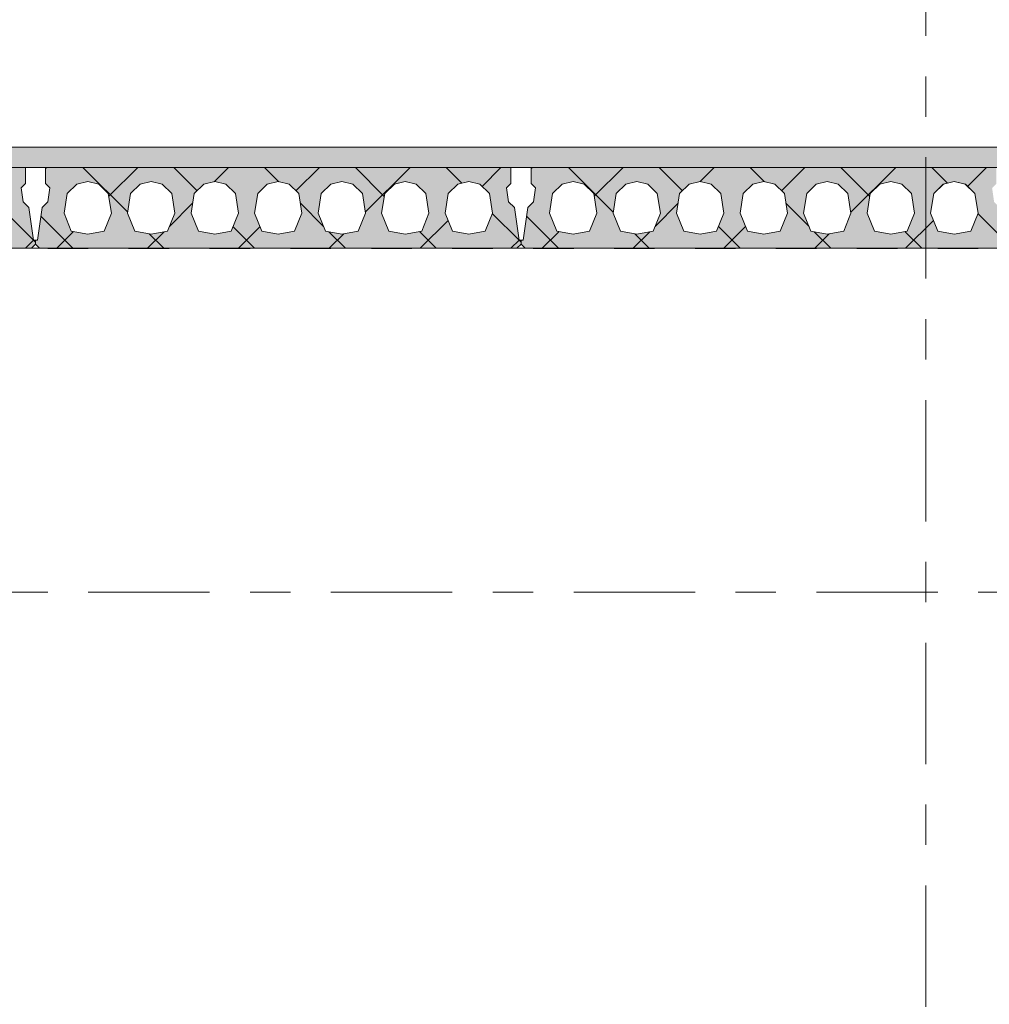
# Model space of a CAD drawing. Header units: millimetres. Extents: x -914 to -73, y -1403 to -809.
# Tile 72 of 79: x -287 to -263, y -897 to -872. Entities that reach past the tile are written whole.
import ezdxf

# ---------------------------------------------------------------- set-up
doc = ezdxf.new("R2010")
doc.units = ezdxf.units.MM
for name, pattern in [('XKITLINE00', [0]), ('XKITLINE01', [4, 1, -1, 1, -1]), ('XKITLINE03', [6, 3, -1, 1, -1])]:
    doc.linetypes.add(name, pattern=pattern)
doc.layers.add('Onderdeel', color=2, linetype='Continuous', lineweight=0)
doc.layers.add('Stramien', color=4, linetype='Continuous', lineweight=0)

msp = doc.modelspace()

# ---------------------------------------------------------------- hatches: boundary and pattern name
at = {"layer": 'Onderdeel'}
msp.add_hatch(color=256, dxfattribs=at).paths.add_polyline_path([(-377.918, -875.814), (-377.918, -875.314), (-238.221, -875.314), (-238.221, -875.814)], flags=17)
h = msp.add_hatch(color=256, dxfattribs=at)
h.paths.add_polyline_path([(-286.386, -876.808), (-286.271, -877.614), (-286.221, -877.614), (-286.221, -877.714), (-286.321, -877.814), (-298.121, -877.814), (-298.221, -877.714), (-298.221, -877.614), (-298.171, -877.614), (-298.056, -876.808), (-297.914, -876.666), (-297.865, -876.32), (-297.971, -876.214), (-297.971, -875.814), (-286.471, -875.814), (-286.471, -876.214), (-286.577, -876.32), (-286.528, -876.666)], flags=17)
h.paths.add_polyline_path([(-287.916, -877.387), (-287.511, -877.464), (-287.106, -877.387), (-286.926, -876.945), (-287.002, -876.461), (-287.24, -876.23), (-287.511, -876.164), (-287.783, -876.23), (-288.02, -876.461), (-288.096, -876.945)])
h.paths.add_polyline_path([(-289.486, -877.387), (-289.081, -877.464), (-288.676, -877.387), (-288.496, -876.945), (-288.572, -876.461), (-288.81, -876.23), (-289.081, -876.164), (-289.353, -876.23), (-289.59, -876.461), (-289.666, -876.945)])
h.paths.add_polyline_path([(-291.056, -877.387), (-290.651, -877.464), (-290.246, -877.387), (-290.066, -876.945), (-290.142, -876.461), (-290.38, -876.23), (-290.651, -876.164), (-290.923, -876.23), (-291.16, -876.461), (-291.236, -876.945)])
h.paths.add_polyline_path([(-292.626, -877.387), (-292.221, -877.464), (-291.816, -877.387), (-291.636, -876.945), (-291.712, -876.461), (-291.95, -876.23), (-292.221, -876.164), (-292.493, -876.23), (-292.73, -876.461), (-292.806, -876.945)])
h.paths.add_polyline_path([(-294.196, -877.387), (-293.791, -877.464), (-293.386, -877.387), (-293.206, -876.945), (-293.282, -876.461), (-293.52, -876.23), (-293.791, -876.164), (-294.063, -876.23), (-294.3, -876.461), (-294.376, -876.945)])
h.paths.add_polyline_path([(-295.766, -877.387), (-295.361, -877.464), (-294.956, -877.387), (-294.776, -876.945), (-294.852, -876.461), (-295.09, -876.23), (-295.361, -876.164), (-295.633, -876.23), (-295.87, -876.461), (-295.946, -876.945)])
h.paths.add_polyline_path([(-297.336, -877.387), (-296.931, -877.464), (-296.526, -877.387), (-296.346, -876.945), (-296.422, -876.461), (-296.66, -876.23), (-296.931, -876.164), (-297.203, -876.23), (-297.44, -876.461), (-297.516, -876.945)])
h = msp.add_hatch(color=256, dxfattribs=at)
h.paths.add_polyline_path([(-274.386, -876.808), (-274.271, -877.614), (-274.221, -877.614), (-274.221, -877.714), (-274.321, -877.814), (-286.121, -877.814), (-286.221, -877.714), (-286.221, -877.614), (-286.171, -877.614), (-286.056, -876.808), (-285.914, -876.666), (-285.865, -876.32), (-285.971, -876.214), (-285.971, -875.814), (-274.471, -875.814), (-274.471, -876.214), (-274.577, -876.32), (-274.528, -876.666)], flags=17)
h.paths.add_polyline_path([(-275.916, -877.387), (-275.511, -877.464), (-275.106, -877.387), (-274.926, -876.945), (-275.002, -876.461), (-275.24, -876.23), (-275.511, -876.164), (-275.783, -876.23), (-276.02, -876.461), (-276.096, -876.945)])
h.paths.add_polyline_path([(-277.486, -877.387), (-277.081, -877.464), (-276.676, -877.387), (-276.496, -876.945), (-276.572, -876.461), (-276.81, -876.23), (-277.081, -876.164), (-277.353, -876.23), (-277.59, -876.461), (-277.666, -876.945)])
h.paths.add_polyline_path([(-279.056, -877.387), (-278.651, -877.464), (-278.246, -877.387), (-278.066, -876.945), (-278.142, -876.461), (-278.38, -876.23), (-278.651, -876.164), (-278.923, -876.23), (-279.16, -876.461), (-279.236, -876.945)])
h.paths.add_polyline_path([(-280.626, -877.387), (-280.221, -877.464), (-279.816, -877.387), (-279.636, -876.945), (-279.712, -876.461), (-279.95, -876.23), (-280.221, -876.164), (-280.493, -876.23), (-280.73, -876.461), (-280.806, -876.945)])
h.paths.add_polyline_path([(-282.196, -877.387), (-281.791, -877.464), (-281.386, -877.387), (-281.206, -876.945), (-281.282, -876.461), (-281.52, -876.23), (-281.791, -876.164), (-282.063, -876.23), (-282.3, -876.461), (-282.376, -876.945)])
h.paths.add_polyline_path([(-283.766, -877.387), (-283.361, -877.464), (-282.956, -877.387), (-282.776, -876.945), (-282.852, -876.461), (-283.09, -876.23), (-283.361, -876.164), (-283.633, -876.23), (-283.87, -876.461), (-283.946, -876.945)])
h.paths.add_polyline_path([(-285.336, -877.387), (-284.931, -877.464), (-284.526, -877.387), (-284.346, -876.945), (-284.422, -876.461), (-284.66, -876.23), (-284.931, -876.164), (-285.203, -876.23), (-285.44, -876.461), (-285.516, -876.945)])
h = msp.add_hatch(color=256, dxfattribs=at)
h.paths.add_polyline_path([(-262.386, -876.808), (-262.271, -877.614), (-262.221, -877.614), (-262.221, -877.714), (-262.321, -877.814), (-274.121, -877.814), (-274.221, -877.714), (-274.221, -877.614), (-274.171, -877.614), (-274.056, -876.808), (-273.914, -876.666), (-273.865, -876.32), (-273.971, -876.214), (-273.971, -875.814), (-262.471, -875.814), (-262.471, -876.214), (-262.577, -876.32), (-262.528, -876.666)], flags=17)
h.paths.add_polyline_path([(-263.916, -877.387), (-263.511, -877.464), (-263.106, -877.387), (-262.926, -876.945), (-263.002, -876.461), (-263.24, -876.23), (-263.511, -876.164), (-263.783, -876.23), (-264.02, -876.461), (-264.096, -876.945)])
h.paths.add_polyline_path([(-265.486, -877.387), (-265.081, -877.464), (-264.676, -877.387), (-264.496, -876.945), (-264.572, -876.461), (-264.81, -876.23), (-265.081, -876.164), (-265.353, -876.23), (-265.59, -876.461), (-265.666, -876.945)])
h.paths.add_polyline_path([(-267.056, -877.387), (-266.651, -877.464), (-266.246, -877.387), (-266.066, -876.945), (-266.142, -876.461), (-266.38, -876.23), (-266.651, -876.164), (-266.923, -876.23), (-267.16, -876.461), (-267.236, -876.945)])
h.paths.add_polyline_path([(-268.626, -877.387), (-268.221, -877.464), (-267.816, -877.387), (-267.636, -876.945), (-267.712, -876.461), (-267.95, -876.23), (-268.221, -876.164), (-268.493, -876.23), (-268.73, -876.461), (-268.806, -876.945)])
h.paths.add_polyline_path([(-270.196, -877.387), (-269.791, -877.464), (-269.386, -877.387), (-269.206, -876.945), (-269.282, -876.461), (-269.52, -876.23), (-269.791, -876.164), (-270.063, -876.23), (-270.3, -876.461), (-270.376, -876.945)])
h.paths.add_polyline_path([(-271.766, -877.387), (-271.361, -877.464), (-270.956, -877.387), (-270.776, -876.945), (-270.852, -876.461), (-271.09, -876.23), (-271.361, -876.164), (-271.633, -876.23), (-271.87, -876.461), (-271.946, -876.945)])
h.paths.add_polyline_path([(-273.336, -877.387), (-272.931, -877.464), (-272.526, -877.387), (-272.346, -876.945), (-272.422, -876.461), (-272.66, -876.23), (-272.931, -876.164), (-273.203, -876.23), (-273.44, -876.461), (-273.516, -876.945)])

# ---------------------------------------------------------------- linework, layer by layer
at = {"layer": 'Onderdeel', "linetype": 'XKITLINE01', "lineweight": 0}
for p, q in [((-377.919, -875.316), (-238.221, -875.316)), ((-377.918, -875.314), (-238.221, -875.314)), ((-238.221, -875.814), (-377.919, -875.814)), ((-286.471, -875.814), (-297.971, -875.814)), ((-286.471, -876.214), (-286.471, -875.814)), ((-286.471, -875.814), (-286.471, -876.214)), ((-285.971, -876.214), (-285.971, -875.814)), ((-274.471, -875.814), (-285.971, -875.814)), ((-285.971, -875.814), (-285.971, -876.214)), ((-274.471, -875.814), (-274.471, -876.214)), ((-274.471, -876.214), (-274.471, -875.814)), ((-273.971, -876.214), (-273.971, -875.814)), ((-262.471, -875.814), (-273.971, -875.814)), ((-273.971, -875.814), (-273.971, -876.214)), ((-286.577, -876.32), (-286.471, -876.214)), ((-286.471, -876.214), (-286.577, -876.32)), ((-286.527, -876.666), (-286.577, -876.32)), ((-286.577, -876.32), (-286.577, -876.32)), ((-286.577, -876.32), (-286.528, -876.666)), ((-286.471, -876.214), (-286.471, -876.214)), ((-285.865, -876.32), (-285.971, -876.214)), ((-285.971, -876.214), (-285.865, -876.32)), ((-285.971, -876.214), (-285.971, -876.214)), ((-285.914, -876.666), (-285.865, -876.32)), ((-285.865, -876.32), (-285.914, -876.666)), ((-285.865, -876.32), (-285.865, -876.32)), ((-285.203, -876.23), (-285.44, -876.461)), ((-285.44, -876.461), (-285.202, -876.23)), ((-284.931, -876.164), (-285.203, -876.23)), ((-285.202, -876.23), (-284.931, -876.164)), ((-285.202, -876.23), (-285.202, -876.23)), ((-284.66, -876.23), (-284.931, -876.164)), ((-284.931, -876.164), (-284.931, -876.164)), ((-284.931, -876.164), (-284.659, -876.23)), ((-284.422, -876.461), (-284.66, -876.23)), ((-284.659, -876.23), (-284.659, -876.23)), ((-284.659, -876.23), (-284.422, -876.461)), ((-283.633, -876.23), (-283.87, -876.461)), ((-283.87, -876.461), (-283.632, -876.23)), ((-283.361, -876.164), (-283.633, -876.23)), ((-283.632, -876.23), (-283.361, -876.164)), ((-283.632, -876.23), (-283.632, -876.23)), ((-283.09, -876.23), (-283.361, -876.164)), ((-283.361, -876.164), (-283.089, -876.23)), ((-283.361, -876.164), (-283.361, -876.164)), ((-282.852, -876.461), (-283.09, -876.23)), ((-283.089, -876.23), (-282.852, -876.461)), ((-283.089, -876.23), (-283.089, -876.23)), ((-282.063, -876.23), (-282.3, -876.461)), ((-282.3, -876.461), (-282.062, -876.23)), ((-281.791, -876.164), (-282.063, -876.23)), ((-282.062, -876.23), (-281.791, -876.164)), ((-282.062, -876.23), (-282.062, -876.23)), ((-281.52, -876.23), (-281.791, -876.164)), ((-281.791, -876.164), (-281.519, -876.23)), ((-281.791, -876.164), (-281.791, -876.164)), ((-281.282, -876.461), (-281.52, -876.23)), ((-281.519, -876.23), (-281.282, -876.461)), ((-281.519, -876.23), (-281.519, -876.23)), ((-280.493, -876.23), (-280.73, -876.461)), ((-280.73, -876.461), (-280.492, -876.23)), ((-280.221, -876.164), (-280.493, -876.23)), ((-280.492, -876.23), (-280.221, -876.164)), ((-280.492, -876.23), (-280.492, -876.23)), ((-279.95, -876.23), (-280.221, -876.164)), ((-280.221, -876.164), (-279.949, -876.23)), ((-280.221, -876.164), (-280.221, -876.164)), ((-279.712, -876.461), (-279.95, -876.23)), ((-279.949, -876.23), (-279.712, -876.461)), ((-279.949, -876.23), (-279.949, -876.23)), ((-278.923, -876.23), (-279.16, -876.461)), ((-279.16, -876.461), (-278.922, -876.23)), ((-278.651, -876.164), (-278.923, -876.23)), ((-278.922, -876.23), (-278.651, -876.164)), ((-278.922, -876.23), (-278.922, -876.23)), ((-278.38, -876.23), (-278.651, -876.164)), ((-278.651, -876.164), (-278.379, -876.23)), ((-278.651, -876.164), (-278.651, -876.164)), ((-278.142, -876.461), (-278.38, -876.23)), ((-278.379, -876.23), (-278.142, -876.461)), ((-278.379, -876.23), (-278.379, -876.23)), ((-277.353, -876.23), (-277.59, -876.461)), ((-277.59, -876.461), (-277.352, -876.23)), ((-277.081, -876.164), (-277.353, -876.23)), ((-277.352, -876.23), (-277.081, -876.164)), ((-277.352, -876.23), (-277.352, -876.23)), ((-276.81, -876.23), (-277.081, -876.164)), ((-277.081, -876.164), (-276.809, -876.23)), ((-277.081, -876.164), (-277.081, -876.164)), ((-276.572, -876.461), (-276.81, -876.23)), ((-276.809, -876.23), (-276.572, -876.461)), ((-276.809, -876.23), (-276.809, -876.23)), ((-275.783, -876.23), (-276.02, -876.461)), ((-276.02, -876.461), (-275.782, -876.23)), ((-275.511, -876.164), (-275.783, -876.23)), ((-275.782, -876.23), (-275.511, -876.164)), ((-275.782, -876.23), (-275.782, -876.23)), ((-275.24, -876.23), (-275.511, -876.164)), ((-275.511, -876.164), (-275.239, -876.23)), ((-275.511, -876.164), (-275.511, -876.164)), ((-275.002, -876.461), (-275.24, -876.23)), ((-275.239, -876.23), (-275.002, -876.461)), ((-275.239, -876.23), (-275.239, -876.23)), ((-274.471, -876.214), (-274.577, -876.32)), ((-274.577, -876.32), (-274.471, -876.214)), ((-274.577, -876.32), (-274.528, -876.666)), ((-274.527, -876.666), (-274.577, -876.32)), ((-274.577, -876.32), (-274.577, -876.32)), ((-274.471, -876.214), (-274.471, -876.214)), ((-273.865, -876.32), (-273.971, -876.214)), ((-273.971, -876.214), (-273.865, -876.32)), ((-273.971, -876.214), (-273.971, -876.214)), ((-273.914, -876.666), (-273.865, -876.32)), ((-273.865, -876.32), (-273.914, -876.666)), ((-273.865, -876.32), (-273.865, -876.32)), ((-273.203, -876.23), (-273.44, -876.461)), ((-273.44, -876.461), (-273.202, -876.23)), ((-272.931, -876.164), (-273.203, -876.23)), ((-273.202, -876.23), (-272.931, -876.164)), ((-273.202, -876.23), (-273.202, -876.23)), ((-272.66, -876.23), (-272.931, -876.164)), ((-272.931, -876.164), (-272.931, -876.164)), ((-272.931, -876.164), (-272.659, -876.23)), ((-272.422, -876.461), (-272.66, -876.23)), ((-272.659, -876.23), (-272.659, -876.23)), ((-272.659, -876.23), (-272.422, -876.461)), ((-271.633, -876.23), (-271.87, -876.461)), ((-271.87, -876.461), (-271.632, -876.23)), ((-271.361, -876.164), (-271.633, -876.23)), ((-271.632, -876.23), (-271.361, -876.164)), ((-271.632, -876.23), (-271.632, -876.23)), ((-271.09, -876.23), (-271.361, -876.164)), ((-271.361, -876.164), (-271.089, -876.23)), ((-271.361, -876.164), (-271.361, -876.164)), ((-270.852, -876.461), (-271.09, -876.23)), ((-271.089, -876.23), (-270.852, -876.461)), ((-271.089, -876.23), (-271.089, -876.23)), ((-270.063, -876.23), (-270.3, -876.461)), ((-270.3, -876.461), (-270.062, -876.23)), ((-269.791, -876.164), (-270.063, -876.23)), ((-270.062, -876.23), (-269.791, -876.164)), ((-270.062, -876.23), (-270.062, -876.23)), ((-269.52, -876.23), (-269.791, -876.164)), ((-269.791, -876.164), (-269.519, -876.23)), ((-269.791, -876.164), (-269.791, -876.164)), ((-269.282, -876.461), (-269.52, -876.23)), ((-269.519, -876.23), (-269.282, -876.461)), ((-269.519, -876.23), (-269.519, -876.23)), ((-268.493, -876.23), (-268.73, -876.461)), ((-268.73, -876.461), (-268.492, -876.23)), ((-268.221, -876.164), (-268.493, -876.23)), ((-268.492, -876.23), (-268.221, -876.164)), ((-268.492, -876.23), (-268.492, -876.23)), ((-267.95, -876.23), (-268.221, -876.164)), ((-268.221, -876.164), (-267.949, -876.23)), ((-268.221, -876.164), (-268.221, -876.164)), ((-267.712, -876.461), (-267.95, -876.23)), ((-267.949, -876.23), (-267.712, -876.461)), ((-267.949, -876.23), (-267.949, -876.23)), ((-266.923, -876.23), (-267.16, -876.461)), ((-267.16, -876.461), (-266.922, -876.23)), ((-266.651, -876.164), (-266.923, -876.23)), ((-266.922, -876.23), (-266.651, -876.164)), ((-266.922, -876.23), (-266.922, -876.23)), ((-266.38, -876.23), (-266.651, -876.164)), ((-266.651, -876.164), (-266.379, -876.23)), ((-266.651, -876.164), (-266.651, -876.164)), ((-266.142, -876.461), (-266.38, -876.23)), ((-266.379, -876.23), (-266.142, -876.461)), ((-266.379, -876.23), (-266.379, -876.23)), ((-265.353, -876.23), (-265.59, -876.461)), ((-265.59, -876.461), (-265.352, -876.23)), ((-265.081, -876.164), (-265.353, -876.23)), ((-265.352, -876.23), (-265.081, -876.164)), ((-265.352, -876.23), (-265.352, -876.23)), ((-264.81, -876.23), (-265.081, -876.164)), ((-265.081, -876.164), (-264.809, -876.23)), ((-265.081, -876.164), (-265.081, -876.164)), ((-264.572, -876.461), (-264.81, -876.23)), ((-264.809, -876.23), (-264.572, -876.461)), ((-264.809, -876.23), (-264.809, -876.23)), ((-263.783, -876.23), (-264.02, -876.461)), ((-264.02, -876.461), (-263.782, -876.23)), ((-263.511, -876.164), (-263.783, -876.23)), ((-263.782, -876.23), (-263.511, -876.164)), ((-263.782, -876.23), (-263.782, -876.23)), ((-263.24, -876.23), (-263.511, -876.164)), ((-263.511, -876.164), (-263.239, -876.23)), ((-263.511, -876.164), (-263.511, -876.164)), ((-263.002, -876.461), (-263.24, -876.23)), ((-263.239, -876.23), (-263.002, -876.461)), ((-263.239, -876.23), (-263.239, -876.23)), ((-285.44, -876.461), (-285.516, -876.945)), ((-285.516, -876.945), (-285.44, -876.461)), ((-285.44, -876.461), (-285.44, -876.461)), ((-284.346, -876.945), (-284.422, -876.461)), ((-284.422, -876.461), (-284.422, -876.461)), ((-284.422, -876.461), (-284.346, -876.945)), ((-283.87, -876.461), (-283.946, -876.945)), ((-283.946, -876.945), (-283.87, -876.461)), ((-283.87, -876.461), (-283.87, -876.461)), ((-282.776, -876.945), (-282.852, -876.461)), ((-282.852, -876.461), (-282.776, -876.945)), ((-282.852, -876.461), (-282.852, -876.461)), ((-282.3, -876.461), (-282.376, -876.945)), ((-282.376, -876.945), (-282.3, -876.461)), ((-282.3, -876.461), (-282.3, -876.461)), ((-281.206, -876.945), (-281.282, -876.461)), ((-281.282, -876.461), (-281.206, -876.945)), ((-281.282, -876.461), (-281.282, -876.461)), ((-280.73, -876.461), (-280.806, -876.945)), ((-280.806, -876.945), (-280.73, -876.461)), ((-280.73, -876.461), (-280.73, -876.461)), ((-279.636, -876.945), (-279.712, -876.461)), ((-279.712, -876.461), (-279.636, -876.945)), ((-279.712, -876.461), (-279.712, -876.461)), ((-279.16, -876.461), (-279.236, -876.945)), ((-279.236, -876.945), (-279.16, -876.461)), ((-279.16, -876.461), (-279.16, -876.461)), ((-278.066, -876.945), (-278.142, -876.461)), ((-278.142, -876.461), (-278.066, -876.945)), ((-278.142, -876.461), (-278.142, -876.461)), ((-277.59, -876.461), (-277.666, -876.945)), ((-277.666, -876.945), (-277.59, -876.461)), ((-277.59, -876.461), (-277.59, -876.461)), ((-276.496, -876.945), (-276.572, -876.461)), ((-276.572, -876.461), (-276.496, -876.945)), ((-276.572, -876.461), (-276.572, -876.461)), ((-276.02, -876.461), (-276.096, -876.945)), ((-276.096, -876.945), (-276.02, -876.461)), ((-276.02, -876.461), (-276.02, -876.461)), ((-274.926, -876.945), (-275.002, -876.461)), ((-275.002, -876.461), (-274.926, -876.945)), ((-275.002, -876.461), (-275.002, -876.461)), ((-273.44, -876.461), (-273.516, -876.945)), ((-273.516, -876.945), (-273.44, -876.461)), ((-273.44, -876.461), (-273.44, -876.461)), ((-272.346, -876.945), (-272.422, -876.461)), ((-272.422, -876.461), (-272.422, -876.461)), ((-272.422, -876.461), (-272.346, -876.945)), ((-271.87, -876.461), (-271.946, -876.945)), ((-271.946, -876.945), (-271.87, -876.461)), ((-271.87, -876.461), (-271.87, -876.461)), ((-270.776, -876.945), (-270.852, -876.461)), ((-270.852, -876.461), (-270.776, -876.945)), ((-270.852, -876.461), (-270.852, -876.461)), ((-270.3, -876.461), (-270.376, -876.945)), ((-270.376, -876.945), (-270.3, -876.461)), ((-270.3, -876.461), (-270.3, -876.461)), ((-269.206, -876.945), (-269.282, -876.461)), ((-269.282, -876.461), (-269.206, -876.945)), ((-269.282, -876.461), (-269.282, -876.461)), ((-268.73, -876.461), (-268.806, -876.945)), ((-268.806, -876.945), (-268.73, -876.461)), ((-268.73, -876.461), (-268.73, -876.461)), ((-267.636, -876.945), (-267.712, -876.461)), ((-267.712, -876.461), (-267.636, -876.945)), ((-267.712, -876.461), (-267.712, -876.461)), ((-267.16, -876.461), (-267.236, -876.945)), ((-267.236, -876.945), (-267.16, -876.461)), ((-267.16, -876.461), (-267.16, -876.461)), ((-266.066, -876.945), (-266.142, -876.461)), ((-266.142, -876.461), (-266.066, -876.945)), ((-266.142, -876.461), (-266.142, -876.461)), ((-265.59, -876.461), (-265.666, -876.945)), ((-265.666, -876.945), (-265.59, -876.461)), ((-265.59, -876.461), (-265.59, -876.461)), ((-264.496, -876.945), (-264.572, -876.461)), ((-264.572, -876.461), (-264.496, -876.945)), ((-264.572, -876.461), (-264.572, -876.461)), ((-264.02, -876.461), (-264.096, -876.945)), ((-264.096, -876.945), (-264.02, -876.461)), ((-264.02, -876.461), (-264.02, -876.461)), ((-262.926, -876.945), (-263.002, -876.461)), ((-263.002, -876.461), (-262.926, -876.945)), ((-263.002, -876.461), (-263.002, -876.461)), ((-286.528, -876.666), (-286.527, -876.666)), ((-286.528, -876.666), (-286.386, -876.808)), ((-286.386, -876.808), (-286.527, -876.666)), ((-286.271, -877.614), (-286.386, -876.808)), ((-286.386, -876.808), (-286.386, -876.808)), ((-286.386, -876.808), (-286.271, -877.614)), ((-286.171, -877.614), (-286.056, -876.808)), ((-286.056, -876.808), (-286.171, -877.614)), ((-286.056, -876.808), (-285.914, -876.666)), ((-285.914, -876.666), (-286.056, -876.808)), ((-286.056, -876.808), (-286.056, -876.808)), ((-285.914, -876.666), (-285.914, -876.666)), ((-274.528, -876.666), (-274.386, -876.808)), ((-274.528, -876.666), (-274.527, -876.666)), ((-274.386, -876.808), (-274.527, -876.666)), ((-274.386, -876.808), (-274.271, -877.614)), ((-274.271, -877.614), (-274.386, -876.808)), ((-274.386, -876.808), (-274.386, -876.808)), ((-274.171, -877.614), (-274.056, -876.808)), ((-274.056, -876.808), (-274.171, -877.614)), ((-274.056, -876.808), (-273.914, -876.666)), ((-273.914, -876.666), (-274.056, -876.808)), ((-274.056, -876.808), (-274.056, -876.808)), ((-273.914, -876.666), (-273.914, -876.666)), ((-285.516, -876.945), (-285.336, -877.387)), ((-285.516, -876.945), (-285.516, -876.945)), ((-285.336, -877.387), (-285.516, -876.945)), ((-284.526, -877.387), (-284.346, -876.945)), ((-284.346, -876.945), (-284.526, -877.387)), ((-284.346, -876.945), (-284.346, -876.945)), ((-283.946, -876.945), (-283.766, -877.387)), ((-283.766, -877.387), (-283.946, -876.945)), ((-283.946, -876.945), (-283.946, -876.945)), ((-282.956, -877.387), (-282.776, -876.945)), ((-282.776, -876.945), (-282.956, -877.387)), ((-282.776, -876.945), (-282.776, -876.945)), ((-282.376, -876.945), (-282.196, -877.387)), ((-282.196, -877.387), (-282.376, -876.945)), ((-282.376, -876.945), (-282.376, -876.945)), ((-281.386, -877.387), (-281.206, -876.945)), ((-281.206, -876.945), (-281.386, -877.387)), ((-281.206, -876.945), (-281.206, -876.945)), ((-280.806, -876.945), (-280.626, -877.387)), ((-280.626, -877.387), (-280.806, -876.945)), ((-280.806, -876.945), (-280.806, -876.945)), ((-279.816, -877.387), (-279.636, -876.945)), ((-279.636, -876.945), (-279.816, -877.387)), ((-279.636, -876.945), (-279.636, -876.945)), ((-279.236, -876.945), (-279.056, -877.387)), ((-279.056, -877.387), (-279.236, -876.945)), ((-279.236, -876.945), (-279.236, -876.945)), ((-278.246, -877.387), (-278.066, -876.945)), ((-278.066, -876.945), (-278.246, -877.387)), ((-278.066, -876.945), (-278.066, -876.945)), ((-277.666, -876.945), (-277.486, -877.387)), ((-277.486, -877.387), (-277.666, -876.945)), ((-277.666, -876.945), (-277.666, -876.945)), ((-276.676, -877.387), (-276.496, -876.945)), ((-276.496, -876.945), (-276.676, -877.387)), ((-276.496, -876.945), (-276.496, -876.945)), ((-276.096, -876.945), (-275.916, -877.387)), ((-275.916, -877.387), (-276.096, -876.945)), ((-276.096, -876.945), (-276.096, -876.945)), ((-275.106, -877.387), (-274.926, -876.945)), ((-274.926, -876.945), (-275.106, -877.387)), ((-274.926, -876.945), (-274.926, -876.945)), ((-273.516, -876.945), (-273.336, -877.387)), ((-273.516, -876.945), (-273.516, -876.945)), ((-273.336, -877.387), (-273.516, -876.945)), ((-272.526, -877.387), (-272.346, -876.945)), ((-272.346, -876.945), (-272.526, -877.387)), ((-272.346, -876.945), (-272.346, -876.945)), ((-271.946, -876.945), (-271.766, -877.387)), ((-271.766, -877.387), (-271.946, -876.945)), ((-271.946, -876.945), (-271.946, -876.945)), ((-270.956, -877.387), (-270.776, -876.945)), ((-270.776, -876.945), (-270.956, -877.387)), ((-270.776, -876.945), (-270.776, -876.945)), ((-270.376, -876.945), (-270.196, -877.387)), ((-270.196, -877.387), (-270.376, -876.945)), ((-270.376, -876.945), (-270.376, -876.945)), ((-269.386, -877.387), (-269.206, -876.945)), ((-269.206, -876.945), (-269.386, -877.387)), ((-269.206, -876.945), (-269.206, -876.945)), ((-268.806, -876.945), (-268.626, -877.387)), ((-268.626, -877.387), (-268.806, -876.945)), ((-268.806, -876.945), (-268.806, -876.945)), ((-267.816, -877.387), (-267.636, -876.945)), ((-267.636, -876.945), (-267.816, -877.387)), ((-267.636, -876.945), (-267.636, -876.945)), ((-267.236, -876.945), (-267.056, -877.387)), ((-267.056, -877.387), (-267.236, -876.945)), ((-267.236, -876.945), (-267.236, -876.945)), ((-266.246, -877.387), (-266.066, -876.945)), ((-266.066, -876.945), (-266.246, -877.387)), ((-266.066, -876.945), (-266.066, -876.945)), ((-265.666, -876.945), (-265.486, -877.387)), ((-265.486, -877.387), (-265.666, -876.945)), ((-265.666, -876.945), (-265.666, -876.945)), ((-264.676, -877.387), (-264.496, -876.945)), ((-264.496, -876.945), (-264.676, -877.387)), ((-264.496, -876.945), (-264.496, -876.945)), ((-264.096, -876.945), (-263.916, -877.387)), ((-263.916, -877.387), (-264.096, -876.945)), ((-264.096, -876.945), (-264.096, -876.945)), ((-263.106, -877.387), (-262.926, -876.945)), ((-262.926, -876.945), (-263.106, -877.387)), ((-262.926, -876.945), (-262.926, -876.945)), ((-285.336, -877.387), (-284.931, -877.464)), ((-285.336, -877.387), (-285.336, -877.387)), ((-284.931, -877.464), (-285.336, -877.387)), ((-284.931, -877.464), (-284.526, -877.387)), ((-284.526, -877.387), (-284.931, -877.464)), ((-284.931, -877.464), (-284.931, -877.464)), ((-284.526, -877.387), (-284.526, -877.387)), ((-283.766, -877.387), (-283.361, -877.464)), ((-283.361, -877.464), (-283.766, -877.387)), ((-283.766, -877.387), (-283.766, -877.387)), ((-283.361, -877.464), (-282.956, -877.387)), ((-282.956, -877.387), (-283.361, -877.464)), ((-283.361, -877.464), (-283.361, -877.464)), ((-282.956, -877.387), (-282.956, -877.387)), ((-282.196, -877.387), (-281.791, -877.464)), ((-281.791, -877.464), (-282.196, -877.387)), ((-282.196, -877.387), (-282.196, -877.387)), ((-281.791, -877.464), (-281.386, -877.387)), ((-281.386, -877.387), (-281.791, -877.464)), ((-281.791, -877.464), (-281.791, -877.464)), ((-281.386, -877.387), (-281.386, -877.387)), ((-280.626, -877.387), (-280.221, -877.464)), ((-280.221, -877.464), (-280.626, -877.387)), ((-280.626, -877.387), (-280.626, -877.387)), ((-280.221, -877.464), (-279.816, -877.387)), ((-279.816, -877.387), (-280.221, -877.464)), ((-280.221, -877.464), (-280.221, -877.464)), ((-279.816, -877.387), (-279.816, -877.387)), ((-279.056, -877.387), (-278.651, -877.464)), ((-278.651, -877.464), (-279.056, -877.387)), ((-279.056, -877.387), (-279.056, -877.387)), ((-278.651, -877.464), (-278.246, -877.387)), ((-278.246, -877.387), (-278.651, -877.464)), ((-278.651, -877.464), (-278.651, -877.464)), ((-278.246, -877.387), (-278.246, -877.387)), ((-277.486, -877.387), (-277.081, -877.464)), ((-277.081, -877.464), (-277.486, -877.387)), ((-277.486, -877.387), (-277.486, -877.387)), ((-277.081, -877.464), (-276.676, -877.387)), ((-276.676, -877.387), (-277.081, -877.464)), ((-277.081, -877.464), (-277.081, -877.464)), ((-276.676, -877.387), (-276.676, -877.387)), ((-275.916, -877.387), (-275.511, -877.464)), ((-275.511, -877.464), (-275.916, -877.387)), ((-275.916, -877.387), (-275.916, -877.387)), ((-275.511, -877.464), (-275.106, -877.387)), ((-275.106, -877.387), (-275.511, -877.464)), ((-275.511, -877.464), (-275.511, -877.464)), ((-275.106, -877.387), (-275.106, -877.387)), ((-273.336, -877.387), (-272.931, -877.464)), ((-273.336, -877.387), (-273.336, -877.387)), ((-272.931, -877.464), (-273.336, -877.387)), ((-272.931, -877.464), (-272.526, -877.387)), ((-272.526, -877.387), (-272.931, -877.464)), ((-272.931, -877.464), (-272.931, -877.464)), ((-272.526, -877.387), (-272.526, -877.387)), ((-271.766, -877.387), (-271.361, -877.464)), ((-271.361, -877.464), (-271.766, -877.387)), ((-271.766, -877.387), (-271.766, -877.387)), ((-271.361, -877.464), (-270.956, -877.387)), ((-270.956, -877.387), (-271.361, -877.464)), ((-271.361, -877.464), (-271.361, -877.464)), ((-270.956, -877.387), (-270.956, -877.387)), ((-270.196, -877.387), (-269.791, -877.464)), ((-269.791, -877.464), (-270.196, -877.387)), ((-270.196, -877.387), (-270.196, -877.387)), ((-269.791, -877.464), (-269.386, -877.387)), ((-269.386, -877.387), (-269.791, -877.464)), ((-269.791, -877.464), (-269.791, -877.464)), ((-269.386, -877.387), (-269.386, -877.387)), ((-268.626, -877.387), (-268.221, -877.464)), ((-268.221, -877.464), (-268.626, -877.387)), ((-268.626, -877.387), (-268.626, -877.387)), ((-268.221, -877.464), (-267.816, -877.387)), ((-267.816, -877.387), (-268.221, -877.464)), ((-268.221, -877.464), (-268.221, -877.464)), ((-267.816, -877.387), (-267.816, -877.387)), ((-267.056, -877.387), (-266.651, -877.464)), ((-266.651, -877.464), (-267.056, -877.387)), ((-267.056, -877.387), (-267.056, -877.387)), ((-266.651, -877.464), (-266.246, -877.387)), ((-266.246, -877.387), (-266.651, -877.464)), ((-266.651, -877.464), (-266.651, -877.464)), ((-266.246, -877.387), (-266.246, -877.387)), ((-265.486, -877.387), (-265.081, -877.464)), ((-265.081, -877.464), (-265.486, -877.387)), ((-265.486, -877.387), (-265.486, -877.387)), ((-265.081, -877.464), (-264.676, -877.387)), ((-264.676, -877.387), (-265.081, -877.464)), ((-265.081, -877.464), (-265.081, -877.464)), ((-264.676, -877.387), (-264.676, -877.387)), ((-263.916, -877.387), (-263.511, -877.464)), ((-263.511, -877.464), (-263.916, -877.387)), ((-263.916, -877.387), (-263.916, -877.387)), ((-263.511, -877.464), (-263.106, -877.387)), ((-263.106, -877.387), (-263.511, -877.464)), ((-263.511, -877.464), (-263.511, -877.464)), ((-263.106, -877.387), (-263.106, -877.387)), ((-377.919, -877.816), (-238.221, -877.816)), ((-298.121, -877.814), (-286.321, -877.814)), ((-298.121, -877.814), (-286.321, -877.814)), ((-286.321, -877.814), (-286.221, -877.714)), ((-286.221, -877.714), (-286.321, -877.814)), ((-286.221, -877.614), (-286.271, -877.614)), ((-286.221, -877.714), (-286.221, -877.614)), ((-286.171, -877.614), (-286.221, -877.614)), ((-286.221, -877.614), (-286.221, -877.714)), ((-286.221, -877.714), (-286.221, -877.614)), ((-286.221, -877.614), (-286.221, -877.714)), ((-286.121, -877.814), (-286.221, -877.714)), ((-286.221, -877.714), (-286.121, -877.814)), ((-286.221, -877.714), (-286.221, -877.714)), ((-286.221, -877.714), (-286.221, -877.714)), ((-286.171, -877.614), (-286.171, -877.614)), ((-286.121, -877.814), (-274.321, -877.814)), ((-286.121, -877.814), (-274.321, -877.814)), ((-274.221, -877.714), (-274.321, -877.814)), ((-274.321, -877.814), (-274.221, -877.714)), ((-274.221, -877.614), (-274.271, -877.614)), ((-274.221, -877.614), (-274.221, -877.714)), ((-274.221, -877.714), (-274.221, -877.614)), ((-274.221, -877.714), (-274.221, -877.614)), ((-274.171, -877.614), (-274.221, -877.614)), ((-274.221, -877.614), (-274.221, -877.714)), ((-274.221, -877.714), (-274.221, -877.714)), ((-274.121, -877.814), (-274.221, -877.714)), ((-274.221, -877.714), (-274.121, -877.814)), ((-274.221, -877.714), (-274.221, -877.714)), ((-274.171, -877.614), (-274.171, -877.614)), ((-274.121, -877.814), (-262.321, -877.814)), ((-274.121, -877.814), (-262.321, -877.814))]:
    msp.add_line(p, q, dxfattribs=at)
at = {"layer": 'Onderdeel', "linetype": 'XKITLINE00', "lineweight": 0}
for p, q in [((-377.918, -875.314), (-238.221, -875.314)), ((-377.919, -875.814), (-238.221, -875.814)), ((-297.971, -875.814), (-286.471, -875.814)), ((-286.471, -875.814), (-286.471, -875.814)), ((-286.471, -875.814), (-286.471, -876.214)), ((-285.971, -875.814), (-285.971, -875.814)), ((-285.971, -875.814), (-274.471, -875.814)), ((-285.971, -876.214), (-285.971, -875.814)), ((-285.971, -875.843), (-285.949, -875.821)), ((-283.943, -876.922), (-285.051, -875.814)), ((-284.411, -876.528), (-283.696, -875.814)), ((-282.229, -876.391), (-282.806, -875.814)), ((-281.805, -876.167), (-281.451, -875.814)), ((-280.206, -876.169), (-280.561, -875.814)), ((-279.784, -876.391), (-279.206, -875.814)), ((-277.601, -876.529), (-278.316, -875.814)), ((-278.07, -876.922), (-276.961, -875.814)), ((-275.68, -876.205), (-276.071, -875.814)), ((-275.185, -876.283), (-274.716, -875.814)), ((-274.471, -875.814), (-274.471, -875.814)), ((-274.471, -875.814), (-274.471, -876.214)), ((-273.971, -875.814), (-273.971, -875.814)), ((-273.971, -875.814), (-262.471, -875.814)), ((-273.971, -876.214), (-273.971, -875.814)), ((-273.971, -875.843), (-273.949, -875.821)), ((-271.943, -876.922), (-273.051, -875.814)), ((-272.411, -876.528), (-271.696, -875.814)), ((-270.229, -876.391), (-270.806, -875.814)), ((-269.805, -876.167), (-269.451, -875.814)), ((-268.206, -876.169), (-268.561, -875.814)), ((-267.784, -876.391), (-267.206, -875.814)), ((-265.601, -876.529), (-266.316, -875.814)), ((-266.07, -876.922), (-264.961, -875.814)), ((-263.68, -876.205), (-264.071, -875.814)), ((-263.185, -876.283), (-262.716, -875.814)), ((-286.471, -876.214), (-286.577, -876.32)), ((-286.577, -876.32), (-286.577, -876.32)), ((-286.577, -876.32), (-286.528, -876.666)), ((-286.471, -876.214), (-286.471, -876.214)), ((-285.971, -876.214), (-285.971, -876.214)), ((-285.865, -876.32), (-285.971, -876.214)), ((-285.914, -876.666), (-285.865, -876.32)), ((-285.865, -876.32), (-285.865, -876.32)), ((-285.203, -876.23), (-285.44, -876.461)), ((-284.931, -876.164), (-285.203, -876.23)), ((-285.203, -876.23), (-285.203, -876.23)), ((-284.931, -876.164), (-284.931, -876.164)), ((-284.66, -876.23), (-284.931, -876.164)), ((-284.66, -876.23), (-284.66, -876.23)), ((-284.422, -876.461), (-284.66, -876.23)), ((-283.633, -876.23), (-283.87, -876.461)), ((-283.361, -876.164), (-283.633, -876.23)), ((-283.633, -876.23), (-283.633, -876.23)), ((-283.361, -876.164), (-283.361, -876.164)), ((-283.09, -876.23), (-283.361, -876.164)), ((-283.09, -876.23), (-283.09, -876.23)), ((-282.852, -876.461), (-283.09, -876.23)), ((-282.063, -876.23), (-282.3, -876.461)), ((-281.791, -876.164), (-282.063, -876.23)), ((-282.063, -876.23), (-282.063, -876.23)), ((-281.791, -876.164), (-281.791, -876.164)), ((-281.52, -876.23), (-281.791, -876.164)), ((-281.52, -876.23), (-281.52, -876.23)), ((-281.282, -876.461), (-281.52, -876.23)), ((-280.493, -876.23), (-280.73, -876.461)), ((-280.221, -876.164), (-280.493, -876.23)), ((-280.493, -876.23), (-280.493, -876.23)), ((-280.221, -876.164), (-280.221, -876.164)), ((-279.95, -876.23), (-280.221, -876.164)), ((-279.95, -876.23), (-279.95, -876.23)), ((-279.712, -876.461), (-279.95, -876.23)), ((-278.923, -876.23), (-279.16, -876.461)), ((-278.651, -876.164), (-278.923, -876.23)), ((-278.923, -876.23), (-278.923, -876.23)), ((-278.651, -876.164), (-278.651, -876.164)), ((-278.38, -876.23), (-278.651, -876.164)), ((-278.38, -876.23), (-278.38, -876.23)), ((-278.142, -876.461), (-278.38, -876.23)), ((-277.353, -876.23), (-277.59, -876.461)), ((-277.081, -876.164), (-277.353, -876.23)), ((-277.353, -876.23), (-277.353, -876.23)), ((-277.081, -876.164), (-277.081, -876.164)), ((-276.81, -876.23), (-277.081, -876.164)), ((-276.81, -876.23), (-276.81, -876.23)), ((-276.572, -876.461), (-276.81, -876.23)), ((-275.783, -876.23), (-276.02, -876.461)), ((-275.511, -876.164), (-275.783, -876.23)), ((-275.783, -876.23), (-275.783, -876.23)), ((-275.511, -876.164), (-275.511, -876.164)), ((-275.24, -876.23), (-275.511, -876.164)), ((-275.24, -876.23), (-275.24, -876.23)), ((-275.002, -876.461), (-275.24, -876.23)), ((-274.471, -876.214), (-274.577, -876.32)), ((-274.577, -876.32), (-274.577, -876.32)), ((-274.577, -876.32), (-274.528, -876.666)), ((-274.471, -876.214), (-274.471, -876.214)), ((-273.971, -876.214), (-273.971, -876.214)), ((-273.865, -876.32), (-273.971, -876.214)), ((-273.914, -876.666), (-273.865, -876.32)), ((-273.865, -876.32), (-273.865, -876.32)), ((-273.203, -876.23), (-273.44, -876.461)), ((-272.931, -876.164), (-273.203, -876.23)), ((-273.203, -876.23), (-273.203, -876.23)), ((-272.931, -876.164), (-272.931, -876.164)), ((-272.66, -876.23), (-272.931, -876.164)), ((-272.66, -876.23), (-272.66, -876.23)), ((-272.422, -876.461), (-272.66, -876.23)), ((-271.633, -876.23), (-271.87, -876.461)), ((-271.361, -876.164), (-271.633, -876.23)), ((-271.633, -876.23), (-271.633, -876.23)), ((-271.361, -876.164), (-271.361, -876.164)), ((-271.09, -876.23), (-271.361, -876.164)), ((-271.09, -876.23), (-271.09, -876.23)), ((-270.852, -876.461), (-271.09, -876.23)), ((-270.063, -876.23), (-270.3, -876.461)), ((-269.791, -876.164), (-270.063, -876.23)), ((-270.063, -876.23), (-270.063, -876.23)), ((-269.791, -876.164), (-269.791, -876.164)), ((-269.52, -876.23), (-269.791, -876.164)), ((-269.52, -876.23), (-269.52, -876.23)), ((-269.282, -876.461), (-269.52, -876.23)), ((-268.493, -876.23), (-268.73, -876.461)), ((-268.221, -876.164), (-268.493, -876.23)), ((-268.493, -876.23), (-268.493, -876.23)), ((-268.221, -876.164), (-268.221, -876.164)), ((-267.95, -876.23), (-268.221, -876.164)), ((-267.95, -876.23), (-267.95, -876.23)), ((-267.712, -876.461), (-267.95, -876.23)), ((-266.923, -876.23), (-267.16, -876.461)), ((-266.651, -876.164), (-266.923, -876.23)), ((-266.923, -876.23), (-266.923, -876.23)), ((-266.651, -876.164), (-266.651, -876.164)), ((-266.38, -876.23), (-266.651, -876.164)), ((-266.38, -876.23), (-266.38, -876.23)), ((-266.142, -876.461), (-266.38, -876.23)), ((-265.353, -876.23), (-265.59, -876.461)), ((-265.081, -876.164), (-265.353, -876.23)), ((-265.353, -876.23), (-265.353, -876.23)), ((-265.081, -876.164), (-265.081, -876.164)), ((-264.81, -876.23), (-265.081, -876.164)), ((-264.81, -876.23), (-264.81, -876.23)), ((-264.572, -876.461), (-264.81, -876.23)), ((-263.783, -876.23), (-264.02, -876.461)), ((-263.511, -876.164), (-263.783, -876.23)), ((-263.783, -876.23), (-263.783, -876.23)), ((-263.511, -876.164), (-263.511, -876.164)), ((-263.24, -876.23), (-263.511, -876.164)), ((-263.24, -876.23), (-263.24, -876.23)), ((-263.002, -876.461), (-263.24, -876.23)), ((-285.44, -876.461), (-285.516, -876.945)), ((-285.44, -876.461), (-285.44, -876.461)), ((-284.422, -876.461), (-284.422, -876.461)), ((-284.346, -876.945), (-284.422, -876.461)), ((-283.87, -876.461), (-283.946, -876.945)), ((-283.87, -876.461), (-283.87, -876.461)), ((-282.852, -876.461), (-282.852, -876.461)), ((-282.776, -876.945), (-282.852, -876.461)), ((-282.3, -876.461), (-282.376, -876.945)), ((-282.3, -876.461), (-282.3, -876.461)), ((-281.282, -876.461), (-281.282, -876.461)), ((-281.206, -876.945), (-281.282, -876.461)), ((-280.73, -876.461), (-280.806, -876.945)), ((-280.73, -876.461), (-280.73, -876.461)), ((-279.712, -876.461), (-279.712, -876.461)), ((-279.636, -876.945), (-279.712, -876.461)), ((-279.16, -876.461), (-279.236, -876.945)), ((-279.16, -876.461), (-279.16, -876.461)), ((-278.142, -876.461), (-278.142, -876.461)), ((-278.066, -876.945), (-278.142, -876.461)), ((-277.59, -876.461), (-277.666, -876.945)), ((-277.59, -876.461), (-277.59, -876.461)), ((-276.572, -876.461), (-276.572, -876.461)), ((-276.496, -876.945), (-276.572, -876.461)), ((-276.02, -876.461), (-276.096, -876.945)), ((-276.02, -876.461), (-276.02, -876.461)), ((-275.002, -876.461), (-275.002, -876.461)), ((-274.926, -876.945), (-275.002, -876.461)), ((-273.44, -876.461), (-273.516, -876.945)), ((-273.44, -876.461), (-273.44, -876.461)), ((-272.422, -876.461), (-272.422, -876.461)), ((-272.346, -876.945), (-272.422, -876.461)), ((-271.87, -876.461), (-271.946, -876.945)), ((-271.87, -876.461), (-271.87, -876.461)), ((-270.852, -876.461), (-270.852, -876.461)), ((-270.776, -876.945), (-270.852, -876.461)), ((-270.3, -876.461), (-270.376, -876.945)), ((-270.3, -876.461), (-270.3, -876.461)), ((-269.282, -876.461), (-269.282, -876.461)), ((-269.206, -876.945), (-269.282, -876.461)), ((-268.73, -876.461), (-268.806, -876.945)), ((-268.73, -876.461), (-268.73, -876.461)), ((-267.712, -876.461), (-267.712, -876.461)), ((-267.636, -876.945), (-267.712, -876.461)), ((-267.16, -876.461), (-267.236, -876.945)), ((-267.16, -876.461), (-267.16, -876.461)), ((-266.142, -876.461), (-266.142, -876.461)), ((-266.066, -876.945), (-266.142, -876.461)), ((-265.59, -876.461), (-265.666, -876.945)), ((-265.59, -876.461), (-265.59, -876.461)), ((-264.572, -876.461), (-264.572, -876.461)), ((-264.496, -876.945), (-264.572, -876.461)), ((-264.02, -876.461), (-264.096, -876.945)), ((-264.02, -876.461), (-264.02, -876.461)), ((-263.002, -876.461), (-263.002, -876.461)), ((-262.926, -876.945), (-263.002, -876.461)), ((-286.528, -876.666), (-286.528, -876.666)), ((-286.528, -876.666), (-286.386, -876.808)), ((-286.386, -876.808), (-286.386, -876.808)), ((-286.386, -876.808), (-286.271, -877.614)), ((-286.171, -877.614), (-286.056, -876.808)), ((-286.056, -876.808), (-285.914, -876.666)), ((-286.056, -876.808), (-286.056, -876.808)), ((-285.914, -876.666), (-285.914, -876.666)), ((-282.909, -877.271), (-282.338, -876.7)), ((-279.103, -877.271), (-279.674, -876.7)), ((-274.528, -876.666), (-274.528, -876.666)), ((-274.528, -876.666), (-274.386, -876.808)), ((-274.386, -876.808), (-274.386, -876.808)), ((-274.386, -876.808), (-274.271, -877.614)), ((-274.171, -877.614), (-274.056, -876.808)), ((-274.056, -876.808), (-273.914, -876.666)), ((-274.056, -876.808), (-274.056, -876.808)), ((-273.914, -876.666), (-273.914, -876.666)), ((-270.909, -877.271), (-270.338, -876.7)), ((-267.103, -877.271), (-267.674, -876.7)), ((-286.271, -877.614), (-286.932, -876.953)), ((-285.296, -877.814), (-286.087, -877.023)), ((-285.516, -876.945), (-285.516, -876.945)), ((-285.516, -876.945), (-285.336, -877.387)), ((-284.526, -877.387), (-284.346, -876.945)), ((-284.346, -876.945), (-284.346, -876.945)), ((-283.946, -876.945), (-283.946, -876.945)), ((-283.946, -876.945), (-283.766, -877.387)), ((-282.956, -877.387), (-282.776, -876.945)), ((-282.776, -876.945), (-282.776, -876.945)), ((-282.376, -876.945), (-282.376, -876.945)), ((-282.376, -876.945), (-282.196, -877.387)), ((-281.386, -877.387), (-281.206, -876.945)), ((-281.206, -876.945), (-281.206, -876.945)), ((-280.806, -876.945), (-280.806, -876.945)), ((-280.806, -876.945), (-280.626, -877.387)), ((-279.816, -877.387), (-279.636, -876.945)), ((-279.636, -876.945), (-279.636, -876.945)), ((-279.236, -876.945), (-279.236, -876.945)), ((-279.236, -876.945), (-279.056, -877.387)), ((-278.246, -877.387), (-278.066, -876.945)), ((-278.066, -876.945), (-278.066, -876.945)), ((-277.666, -876.945), (-277.666, -876.945)), ((-277.666, -876.945), (-277.486, -877.387)), ((-276.676, -877.387), (-276.496, -876.945)), ((-276.496, -876.945), (-276.496, -876.945)), ((-276.096, -876.945), (-276.096, -876.945)), ((-276.096, -876.945), (-275.916, -877.387)), ((-275.106, -877.387), (-274.926, -876.945)), ((-274.271, -877.614), (-274.932, -876.953)), ((-274.926, -876.945), (-274.926, -876.945)), ((-273.296, -877.814), (-274.087, -877.023)), ((-273.516, -876.945), (-273.516, -876.945)), ((-273.516, -876.945), (-273.336, -877.387)), ((-272.526, -877.387), (-272.346, -876.945)), ((-272.346, -876.945), (-272.346, -876.945)), ((-271.946, -876.945), (-271.946, -876.945)), ((-271.946, -876.945), (-271.766, -877.387)), ((-270.956, -877.387), (-270.776, -876.945)), ((-270.776, -876.945), (-270.776, -876.945)), ((-270.376, -876.945), (-270.376, -876.945)), ((-270.376, -876.945), (-270.196, -877.387)), ((-269.386, -877.387), (-269.206, -876.945)), ((-269.206, -876.945), (-269.206, -876.945)), ((-268.806, -876.945), (-268.806, -876.945)), ((-268.806, -876.945), (-268.626, -877.387)), ((-267.816, -877.387), (-267.636, -876.945)), ((-267.636, -876.945), (-267.636, -876.945)), ((-267.236, -876.945), (-267.236, -876.945)), ((-267.236, -876.945), (-267.056, -877.387)), ((-266.246, -877.387), (-266.066, -876.945)), ((-266.066, -876.945), (-266.066, -876.945)), ((-265.666, -876.945), (-265.666, -876.945)), ((-265.666, -876.945), (-265.486, -877.387)), ((-264.676, -877.387), (-264.496, -876.945)), ((-264.496, -876.945), (-264.496, -876.945)), ((-264.096, -876.945), (-264.096, -876.945)), ((-264.096, -876.945), (-263.916, -877.387)), ((-263.106, -877.387), (-262.926, -876.945)), ((-262.271, -877.614), (-262.932, -876.953)), ((-262.926, -876.945), (-262.926, -876.945)), ((-280.806, -877.814), (-281.342, -877.278)), ((-281.206, -877.814), (-280.671, -877.278)), ((-276.716, -877.814), (-276.024, -877.122)), ((-268.806, -877.814), (-269.342, -877.278)), ((-269.206, -877.814), (-268.671, -877.278)), ((-264.716, -877.814), (-264.024, -877.122)), ((-285.696, -877.814), (-285.28, -877.398)), ((-285.336, -877.387), (-285.336, -877.387)), ((-285.336, -877.387), (-284.931, -877.464)), ((-284.931, -877.464), (-284.526, -877.387)), ((-284.931, -877.464), (-284.931, -877.464)), ((-284.526, -877.387), (-284.526, -877.387)), ((-283.766, -877.387), (-283.766, -877.387)), ((-283.766, -877.387), (-283.361, -877.464)), ((-283.451, -877.814), (-283.041, -877.403)), ((-283.051, -877.814), (-283.411, -877.454)), ((-283.361, -877.464), (-282.956, -877.387)), ((-283.361, -877.464), (-283.361, -877.464)), ((-282.956, -877.387), (-282.956, -877.387)), ((-282.196, -877.387), (-282.196, -877.387)), ((-282.196, -877.387), (-281.791, -877.464)), ((-281.791, -877.464), (-281.386, -877.387)), ((-281.791, -877.464), (-281.791, -877.464)), ((-281.386, -877.387), (-281.386, -877.387)), ((-280.626, -877.387), (-280.626, -877.387)), ((-280.626, -877.387), (-280.221, -877.464)), ((-280.221, -877.464), (-279.816, -877.387)), ((-280.221, -877.464), (-280.221, -877.464)), ((-279.816, -877.387), (-279.816, -877.387)), ((-279.056, -877.387), (-279.056, -877.387)), ((-279.056, -877.387), (-278.651, -877.464)), ((-278.561, -877.814), (-278.972, -877.403)), ((-278.961, -877.814), (-278.602, -877.454)), ((-278.651, -877.464), (-278.246, -877.387)), ((-278.651, -877.464), (-278.651, -877.464)), ((-278.246, -877.387), (-278.246, -877.387)), ((-277.486, -877.387), (-277.486, -877.387)), ((-277.486, -877.387), (-277.081, -877.464)), ((-277.081, -877.464), (-276.676, -877.387)), ((-277.081, -877.464), (-277.081, -877.464)), ((-276.316, -877.814), (-276.732, -877.398)), ((-276.676, -877.387), (-276.676, -877.387)), ((-275.916, -877.387), (-275.916, -877.387)), ((-275.916, -877.387), (-275.511, -877.464)), ((-275.511, -877.464), (-275.106, -877.387)), ((-275.511, -877.464), (-275.511, -877.464)), ((-275.106, -877.387), (-275.106, -877.387)), ((-273.696, -877.814), (-273.28, -877.398)), ((-273.336, -877.387), (-273.336, -877.387)), ((-273.336, -877.387), (-272.931, -877.464)), ((-272.931, -877.464), (-272.526, -877.387)), ((-272.931, -877.464), (-272.931, -877.464)), ((-272.526, -877.387), (-272.526, -877.387)), ((-271.766, -877.387), (-271.766, -877.387)), ((-271.766, -877.387), (-271.361, -877.464)), ((-271.451, -877.814), (-271.041, -877.403)), ((-271.051, -877.814), (-271.411, -877.454)), ((-271.361, -877.464), (-270.956, -877.387)), ((-271.361, -877.464), (-271.361, -877.464)), ((-270.956, -877.387), (-270.956, -877.387)), ((-270.196, -877.387), (-270.196, -877.387)), ((-270.196, -877.387), (-269.791, -877.464)), ((-269.791, -877.464), (-269.386, -877.387)), ((-269.791, -877.464), (-269.791, -877.464)), ((-269.386, -877.387), (-269.386, -877.387)), ((-268.626, -877.387), (-268.626, -877.387)), ((-268.626, -877.387), (-268.221, -877.464)), ((-268.221, -877.464), (-267.816, -877.387)), ((-268.221, -877.464), (-268.221, -877.464)), ((-267.816, -877.387), (-267.816, -877.387)), ((-267.056, -877.387), (-267.056, -877.387)), ((-267.056, -877.387), (-266.651, -877.464)), ((-266.561, -877.814), (-266.972, -877.403)), ((-266.961, -877.814), (-266.602, -877.454)), ((-266.651, -877.464), (-266.246, -877.387)), ((-266.651, -877.464), (-266.651, -877.464)), ((-266.246, -877.387), (-266.246, -877.387)), ((-265.486, -877.387), (-265.486, -877.387)), ((-265.486, -877.387), (-265.081, -877.464)), ((-265.081, -877.464), (-264.676, -877.387)), ((-265.081, -877.464), (-265.081, -877.464)), ((-264.316, -877.814), (-264.732, -877.398)), ((-264.676, -877.387), (-264.676, -877.387)), ((-263.916, -877.387), (-263.916, -877.387)), ((-263.916, -877.387), (-263.511, -877.464)), ((-263.511, -877.464), (-263.106, -877.387)), ((-263.511, -877.464), (-263.511, -877.464)), ((-263.106, -877.387), (-263.106, -877.387)), ((-286.321, -877.814), (-298.121, -877.814)), ((-286.471, -877.814), (-286.271, -877.614)), ((-286.221, -877.714), (-286.321, -877.814)), ((-286.321, -877.814), (-286.121, -877.814)), ((-286.271, -877.614), (-286.271, -877.614)), ((-286.221, -877.664), (-286.271, -877.614)), ((-286.271, -877.614), (-286.271, -877.614)), ((-286.271, -877.614), (-286.221, -877.614)), ((-286.221, -877.614), (-286.221, -877.614)), ((-286.221, -877.614), (-286.171, -877.614)), ((-286.221, -877.714), (-286.221, -877.614)), ((-286.221, -877.614), (-286.221, -877.614)), ((-286.221, -877.614), (-286.221, -877.714)), ((-286.221, -877.714), (-286.221, -877.714)), ((-286.121, -877.814), (-286.221, -877.714)), ((-286.221, -877.714), (-286.221, -877.714)), ((-286.171, -877.614), (-286.171, -877.614)), ((-286.121, -877.814), (-286.121, -877.814)), ((-274.321, -877.814), (-286.121, -877.814)), ((-274.471, -877.814), (-274.271, -877.614)), ((-274.221, -877.714), (-274.321, -877.814)), ((-274.321, -877.814), (-274.121, -877.814)), ((-274.271, -877.614), (-274.271, -877.614)), ((-274.221, -877.664), (-274.271, -877.614)), ((-274.271, -877.614), (-274.271, -877.614)), ((-274.271, -877.614), (-274.221, -877.614)), ((-274.221, -877.614), (-274.221, -877.614)), ((-274.221, -877.614), (-274.221, -877.714)), ((-274.221, -877.614), (-274.221, -877.614)), ((-274.221, -877.614), (-274.171, -877.614)), ((-274.221, -877.714), (-274.221, -877.614)), ((-274.221, -877.714), (-274.221, -877.714)), ((-274.221, -877.714), (-274.221, -877.714)), ((-274.121, -877.814), (-274.221, -877.714)), ((-274.171, -877.614), (-274.171, -877.614)), ((-274.121, -877.814), (-274.121, -877.814)), ((-262.321, -877.814), (-274.121, -877.814))]:
    msp.add_line(p, q, dxfattribs=at)
at = {"layer": 'Stramien', "linetype": 'XKITLINE03', "lineweight": 0}
for p, q in [((-264.219, -1046.564), (-264.219, -840.314)), ((-398.919, -886.314), (-136.219, -886.314))]:
    msp.add_line(p, q, dxfattribs=at)

doc.saveas('drawing.dxf')
